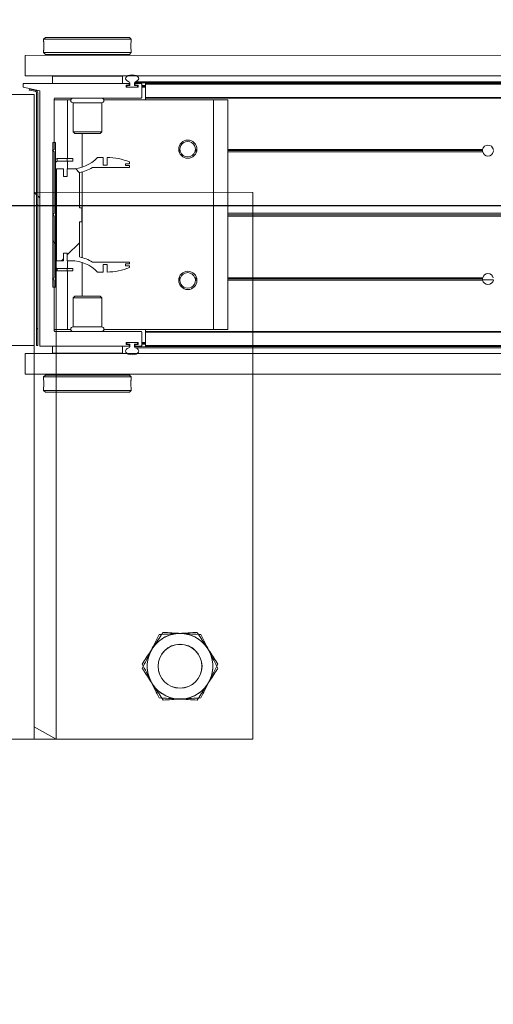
# Model space of a CAD drawing. Header units: feet. Extents: x 0 to 152726, y 0 to 59505.
# Tile 65 of 85: x 152376.152 to 152376.829, y 59279.739 to 59281.146. Entities that reach past the tile are written whole.
import ezdxf
from ezdxf import colors
from ezdxf.entities.mleader import LeaderData, LeaderLine
from ezdxf.math import Vec2, Vec3

# ---------------------------------------------------------------- set-up
doc = ezdxf.new("R2010")
doc.units = ezdxf.units.FT
doc.header["$LTSCALE"] = 0.1
doc.header["$MEASUREMENT"] = 0
doc.layers.add('BR_P_Rail_Object', color=251, linetype='Continuous', lineweight=30)
doc.layers.add('SC_Scratch7', color=252, linetype='Continuous', lineweight=0)
doc.layers.add('L-ANNO-NOTE', color=30, linetype='Continuous')
doc.styles.add('Arial', font='arial.ttf')

# ---------------------------------------------------------------- blocks, each defined once
blk = doc.blocks.new('HIGH ST SCREENWALL_2 PANEL PLAN_1')
at = {"layer": 'SC_Scratch7', "lineweight": 0, "extrusion": (0, 0, -1)}
h = blk.add_hatch(dxfattribs=at)
h.set_pattern_fill('ANSI31', color=256, scale=0.01, style=0, pattern_type=2)
h.set_pattern_definition([(135.001858, (13.93253189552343, -13.85556160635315), (0.08838530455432, 0.08839103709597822), [])])
h.paths.add_polyline_path([(8.31959663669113, -0.1420163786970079, 0.3639702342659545), (8.3216625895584, -0.1444783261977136), (8.33020221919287, -0.145983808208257), (8.329912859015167, -0.1476251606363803), (8.321373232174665, -0.1461196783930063, -0.3639702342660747), (8.317929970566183, -0.1420164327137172), (8.317918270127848, 0.218737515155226), (8.319584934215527, 0.218737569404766)])
h = blk.add_hatch(dxfattribs=at)
h.set_pattern_fill('ANSI31', color=256, scale=0.01, style=0, pattern_type=2)
h.set_pattern_definition([(135.001858, (13.94249884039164, -14.01356753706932), (0.08838530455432, 0.08839103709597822), [])])
h.paths.add_polyline_path([(8.29240688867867, -0.0711168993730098), (8.292400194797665, 0.1352576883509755), (8.296150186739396, 0.1352578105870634), (8.296156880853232, -0.07111677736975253)])
h = blk.add_hatch(dxfattribs=at)
h.set_pattern_fill('ANSI38', color=256, scale=0.01, style=0, pattern_type=2)
h.set_pattern_definition([(135.001858, (13.84255055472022, -14.0487373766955), (0.08838530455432, 0.08839103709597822), []), (45.001858, (13.84255055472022, -14.0487373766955), (0.2651616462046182, 0.0883967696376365), [0.31249937, -0.18749962])])
h.paths.add_polyline_path([(8.281330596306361, 0.08672871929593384), (8.281330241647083, 0.09768670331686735), (8.290943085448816, 0.09768701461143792), (8.290947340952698, -0.03354631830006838), (8.281334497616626, -0.03354663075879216), (8.28133414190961, -0.02258864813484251), (8.275691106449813, -0.02258883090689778), (8.27569146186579, -0.03354681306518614), (8.270048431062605, -0.03354699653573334, 0.2061892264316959), (8.232417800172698, -0.04975553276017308), (8.224379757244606, -0.04975579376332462), (8.224379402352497, -0.03879781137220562), (8.218801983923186, -0.03879799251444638), (8.21880233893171, -0.04975597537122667, -0.09842250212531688), (8.186781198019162, -0.04339219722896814), (8.186781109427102, -0.04068551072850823), (8.192514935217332, -0.04068532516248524), (8.192514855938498, -0.03822469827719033), (8.18678103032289, -0.03822488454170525), (8.186780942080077, -0.03551819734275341), (8.239671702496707, -0.03551648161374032, -0.0857050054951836), (8.258138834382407, -0.02821396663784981), (8.258137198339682, 0.02222678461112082), (8.254856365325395, 0.02222667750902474), (8.254855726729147, 0.04191167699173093), (8.258136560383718, 0.04191178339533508), (8.25813492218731, 0.09235253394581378, -0.0857050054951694), (8.239667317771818, 0.09965385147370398), (8.186776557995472, 0.09965213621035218), (8.186776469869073, 0.1023588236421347), (8.192510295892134, 0.1023590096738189), (8.192510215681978, 0.1048196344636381), (8.186776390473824, 0.1048194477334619), (8.18677630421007, 0.1075261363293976, -0.09842250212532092), (8.218797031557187, 0.1138919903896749), (8.21879738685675, 0.1029340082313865), (8.224374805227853, 0.1029341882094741), (8.224374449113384, 0.113892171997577), (8.232412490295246, 0.1138924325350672, 0.2061892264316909), (8.270044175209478, 0.09768633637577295), (8.275687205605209, 0.09768651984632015), (8.275687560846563, 0.08672853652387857)])
at = {"layer": 'SC_Scratch7', "lineweight": 0}
for p, q in [((-8.010400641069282, 0.7812264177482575), (-8.677065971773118, 0.7812480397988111)), ((-8.32290001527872, 0.7812365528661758), (-8.364566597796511, 0.7812379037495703)), ((-8.32290001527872, 0.7812365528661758), (-8.322916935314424, 0.2595709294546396)), ((-8.32290001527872, 0.7812365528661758), (-8.322900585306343, 0.7636584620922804)), ((-8.322900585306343, 0.7636584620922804), (-8.291650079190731, 0.7812355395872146)), ((-8.291650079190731, 0.7812355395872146), (-8.32290001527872, 0.7812365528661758)), ((-8.291650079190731, 0.7812355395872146), (-8.291666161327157, 0.285406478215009)), ((-8.010417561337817, 0.2595607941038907), (-8.010400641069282, 0.7812264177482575)), ((-8.309478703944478, 0.28290706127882), (-8.309478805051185, 0.2797792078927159)), ((-8.306978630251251, 0.2854069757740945), (-8.309478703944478, 0.28290706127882)), ((-8.309478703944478, 0.28290706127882), (-8.184478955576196, 0.2829030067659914)), ((-8.306978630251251, 0.2854069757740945), (-8.186978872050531, 0.2854030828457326)), ((-8.184478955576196, 0.2829030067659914), (-8.186978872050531, 0.2854030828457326)), ((-8.184479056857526, 0.2797739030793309), (-8.184478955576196, 0.2829030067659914)), ((-8.184812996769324, 0.2737085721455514), (-8.184802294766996, 0.2718994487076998)), ((-8.335937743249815, 0.2595713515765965), (-8.33593870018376, 0.230071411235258)), ((-8.335937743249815, 0.2595713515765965), (-4.34636239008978, 0.2594419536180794)), ((-8.309479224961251, 0.2668395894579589), (-8.309479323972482, 0.2637929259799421)), ((-8.309479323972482, 0.2637929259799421), (-8.306979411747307, 0.2612928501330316)), ((-8.309479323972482, 0.2637929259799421), (-8.184479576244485, 0.2637888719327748)), ((-8.306979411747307, 0.2612928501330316), (-8.186979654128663, 0.261288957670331)), ((-8.303229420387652, 0.261292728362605), (-8.303229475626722, 0.259570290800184)), ((-8.190729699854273, 0.259566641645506), (-8.190729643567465, 0.261289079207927)), ((-8.186979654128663, 0.261288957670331), (-8.184479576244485, 0.2637888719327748)), ((-8.184479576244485, 0.2637888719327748), (-8.184479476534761, 0.2668379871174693)), ((-8.33593870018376, 0.230071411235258), (-4.346363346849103, 0.2299420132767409)), ((-8.322917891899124, 0.2300709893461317), (-8.322918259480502, 0.218737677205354)), ((-8.296999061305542, 0.2299868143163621), (-8.296999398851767, 0.2195701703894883)), ((-8.296999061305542, 0.2299868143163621), (-8.296980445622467, 0.2299868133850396)), ((-8.296980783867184, 0.2195701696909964), (-8.296980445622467, 0.2299868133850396)), ((-8.296980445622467, 0.2299868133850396), (-8.196980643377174, 0.2299835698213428)), ((-8.29166795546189, 0.2300699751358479), (-8.291667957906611, 0.2299866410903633)), ((-8.262605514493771, 0.2300690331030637), (-8.262605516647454, 0.2299856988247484)), ((-8.231355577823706, 0.229984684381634), (-8.231355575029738, 0.2300680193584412)), ((-8.196980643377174, 0.2299835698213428), (-8.196980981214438, 0.219566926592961)), ((-8.196962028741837, 0.2299835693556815), (-8.196962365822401, 0.2195669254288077)), ((-8.322918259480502, 0.218737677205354), (-8.364584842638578, 0.2187390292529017)), ((-8.322929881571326, -0.1395949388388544), (-8.322918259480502, 0.218737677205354)), ((-8.319584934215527, 0.218737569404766), (-8.31959663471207, -0.1420163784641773)), ((-8.319584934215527, 0.218737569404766), (-8.317918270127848, 0.218737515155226)), ((-8.317918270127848, 0.218737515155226), (-8.317929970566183, -0.1420164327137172)), ((-8.315105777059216, 0.2187505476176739), (-8.31511757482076, -0.1450118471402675)), ((-8.187801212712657, 0.2195666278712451), (-8.314285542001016, 0.2195707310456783)), ((-8.19177279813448, 0.2154286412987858), (-8.191772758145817, 0.2166632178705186)), ((-8.175093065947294, 0.2146078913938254), (-8.190952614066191, 0.2146084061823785)), ((-8.190952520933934, 0.2174834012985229), (-8.187801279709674, 0.2174832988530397)), ((-8.190814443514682, 0.2160667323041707), (-8.190814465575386, 0.2154000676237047)), ((-8.189981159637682, 0.214566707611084), (-8.17606451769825, 0.2145662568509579)), ((-8.186356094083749, 0.2168999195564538), (-8.189981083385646, 0.2169000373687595)), ((-8.186981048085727, 0.2183034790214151), (-8.186981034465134, 0.2187463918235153)), ((-8.186355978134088, 0.2204802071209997), (-8.186356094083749, 0.2168999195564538)), ((-8.17968943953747, 0.2168997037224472), (-8.179689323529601, 0.2204799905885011)), ((-8.176251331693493, 0.2168995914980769), (-8.17968943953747, 0.2168997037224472)), ((-8.179689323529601, 0.2204799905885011), (-6.407156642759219, 0.2204225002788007)), ((-8.17906438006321, 0.2187461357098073), (-8.179064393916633, 0.2183032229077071)), ((-8.17842053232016, 0.2222122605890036), (-6.407217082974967, 0.222154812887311)), ((-8.178244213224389, 0.2174829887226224), (-8.175092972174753, 0.2174828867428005)), ((-8.170092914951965, 0.2195660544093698), (-8.178244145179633, 0.2195663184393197)), ((-8.176251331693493, 0.2168995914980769), (-8.175231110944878, 0.2168995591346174)), ((-8.175231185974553, 0.2146078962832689), (-8.175231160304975, 0.2153995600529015)), ((-8.175231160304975, 0.2153995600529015), (-8.175231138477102, 0.2160662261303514)), ((-8.175231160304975, 0.2153995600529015), (-8.174273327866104, 0.2153995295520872)), ((-8.175231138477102, 0.2160662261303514), (-8.175231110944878, 0.2168995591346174)), ((-8.175231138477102, 0.2160662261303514), (-8.174272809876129, 0.2160661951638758)), ((-8.175231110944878, 0.2168995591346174), (-8.174307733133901, 0.2168995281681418)), ((-8.174272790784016, 0.2166626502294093), (-8.174272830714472, 0.2154280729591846)), ((-8.169273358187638, 0.1995660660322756), (-8.16927273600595, 0.2187458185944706)), ((-8.169272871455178, 0.214566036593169), (-8.164064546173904, 0.2145658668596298)), ((-8.169272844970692, 0.2153993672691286), (-8.164064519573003, 0.21539919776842)), ((-8.169272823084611, 0.2160660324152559), (-8.164064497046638, 0.2160658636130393)), ((-8.169272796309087, 0.2168993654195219), (-8.164064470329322, 0.2168991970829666)), ((-8.164065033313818, 0.1995527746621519), (-8.164064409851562, 0.2187456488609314)), ((-8.164064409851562, 0.2187456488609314), (-8.164064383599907, 0.2195658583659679)), ((-6.407096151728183, 0.2186886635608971), (-8.164064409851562, 0.2187456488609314)), ((-6.407124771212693, 0.2195088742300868), (-8.164064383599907, 0.2195658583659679)), ((-8.294275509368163, 0.1254036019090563), (-8.294273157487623, 0.1979165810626)), ((-8.293452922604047, 0.1987367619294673), (-8.170106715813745, 0.19873276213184)), ((-8.291668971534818, 0.198736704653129), (-8.291669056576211, 0.1961325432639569)), ((-8.16406514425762, 0.1961284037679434), (-8.16406505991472, 0.1987325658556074)), ((-8.16406505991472, 0.1987325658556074), (-8.164065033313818, 0.1995527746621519)), ((-6.406397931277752, 0.1986755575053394), (-8.16406505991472, 0.1987325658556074)), ((-6.406426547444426, 0.1994957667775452), (-8.164065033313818, 0.1995527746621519)), ((-8.294273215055, 0.1961326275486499), (-8.275314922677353, 0.1961320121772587)), ((-8.275317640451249, 0.1123405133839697), (-8.275314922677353, 0.1961320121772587)), ((-8.275314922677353, 0.1961320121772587), (-8.270608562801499, 0.1961318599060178)), ((-8.267398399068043, 0.1921742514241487), (-8.26739974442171, 0.1506913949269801)), ((-8.226565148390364, 0.1921729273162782), (-8.267398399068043, 0.1921742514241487)), ((-8.2265664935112, 0.1506900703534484), (-8.226565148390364, 0.1921729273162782)), ((-8.223354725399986, 0.19613032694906), (-8.066982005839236, 0.1961252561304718)), ((-8.06699264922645, -0.1319990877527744), (-8.066982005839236, 0.1961252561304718)), ((-8.066982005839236, 0.1961252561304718), (-8.046148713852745, 0.196124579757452)), ((-8.046159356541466, -0.1319997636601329), (-8.046148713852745, 0.196124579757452)), ((-8.26739974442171, 0.1506913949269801), (-8.26502777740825, 0.1483192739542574)), ((-8.2265664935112, 0.1506900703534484), (-8.26739974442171, 0.1506913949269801)), ((-8.228938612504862, 0.1483181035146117), (-8.26502777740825, 0.1483192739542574)), ((-8.254484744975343, 0.100078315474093), (-8.254483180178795, 0.1483189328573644)), ((-8.228938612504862, 0.1483181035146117), (-8.2265664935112, 0.1506900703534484)), ((-8.296150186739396, 0.1352578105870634), (-8.296156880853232, -0.07111677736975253)), ((-8.292400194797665, 0.1352576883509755), (-8.296150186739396, 0.1352578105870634)), ((-8.292400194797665, 0.1352576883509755), (-8.29240688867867, -0.0711168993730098)), ((-8.29677556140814, 0.1237370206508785), (-8.294275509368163, 0.1254036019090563)), ((-8.294275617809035, 0.1220702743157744), (-8.29677556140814, 0.1237370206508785)), ((-8.294278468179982, 0.03419504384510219), (-8.294275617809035, 0.1220702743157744)), ((-8.224374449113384, 0.113892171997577), (-8.232412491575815, 0.1138924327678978)), ((-8.224374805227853, 0.1029341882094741), (-8.224374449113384, 0.113892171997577)), ((-8.218797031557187, 0.1138919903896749), (-8.21879738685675, 0.1029340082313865)), ((-8.11472637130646, 0.1253977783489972), (-8.116456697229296, 0.1253978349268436)), ((-8.114536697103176, 0.1237311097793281), (-8.116295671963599, 0.1237311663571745)), ((-8.114080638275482, 0.12206443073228), (-8.115911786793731, 0.1220644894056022)), ((-8.090973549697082, 0.1220636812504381), (-8.093221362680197, 0.1220637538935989)), ((-8.090589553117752, 0.1237303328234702), (-8.092765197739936, 0.1237304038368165)), ((-8.090428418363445, 0.1253969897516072), (-8.09257541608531, 0.1253970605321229)), ((-7.682088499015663, 0.1220504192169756), (-8.04615111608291, 0.1220622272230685)), ((-7.682296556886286, 0.1237170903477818), (-8.04615106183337, 0.1237288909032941)), ((-7.68214476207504, 0.12538374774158), (-8.046151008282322, 0.1253955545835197)), ((-7.682216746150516, 0.1249670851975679), (-7.666753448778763, 0.1249665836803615)), ((-8.289984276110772, 0.1123409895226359), (-8.289984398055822, 0.1085909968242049)), ((-8.275975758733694, 0.1085905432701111), (-8.289984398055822, 0.1085909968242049)), ((-8.275975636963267, 0.1123405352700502), (-8.289984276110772, 0.1123409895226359)), ((-8.275975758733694, 0.1085905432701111), (-8.275975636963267, 0.1123405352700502)), ((-8.267642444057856, 0.1085902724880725), (-8.275975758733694, 0.1085905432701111)), ((-8.267642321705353, 0.1123402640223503), (-8.275975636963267, 0.1123405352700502)), ((-8.275318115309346, 0.09768650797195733), (-8.275317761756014, 0.1085905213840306)), ((-8.267642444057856, 0.1085902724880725), (-8.267642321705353, 0.1123402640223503)), ((-8.239667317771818, 0.09965385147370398), (-8.186776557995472, 0.09965213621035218)), ((-8.21879738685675, 0.1029340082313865), (-8.224374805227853, 0.1029341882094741)), ((-8.192510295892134, 0.1023590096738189), (-8.192510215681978, 0.1048196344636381)), ((-8.186776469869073, 0.1023588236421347), (-8.192510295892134, 0.1023590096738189)), ((-8.192510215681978, 0.1048196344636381), (-8.186776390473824, 0.1048194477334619)), ((-8.186776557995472, 0.09965213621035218), (-8.186776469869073, 0.1023588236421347)), ((-8.186776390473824, 0.1048194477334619), (-8.186776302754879, 0.1075261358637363)), ((-8.290943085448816, 0.09768701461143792), (-8.290947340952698, -0.03354631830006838)), ((-8.281330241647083, 0.09768670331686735), (-8.290943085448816, 0.09768701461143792)), ((-8.281330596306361, 0.08672871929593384), (-8.281330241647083, 0.09768670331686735)), ((-8.275687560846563, 0.08672853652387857), (-8.281330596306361, 0.08672871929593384)), ((-8.275687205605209, 0.09768651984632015), (-8.275687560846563, 0.08672853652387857)), ((-8.270044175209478, 0.09768633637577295), (-8.275687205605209, 0.09768651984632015)), ((-8.258136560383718, 0.04191178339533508), (-8.258134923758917, 0.09235253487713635)), ((-8.254488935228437, -0.02909848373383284), (-8.254484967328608, 0.09323681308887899)), ((-8.296403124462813, 0.03207052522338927), (-8.294278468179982, 0.03419504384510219)), ((-8.294278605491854, 0.0299458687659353), (-8.296403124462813, 0.03207052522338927)), ((-8.294281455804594, -0.0579293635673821), (-8.294278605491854, 0.0299458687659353)), ((-8.254855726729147, 0.04191167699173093), (-8.258136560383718, 0.04191178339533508)), ((-8.254856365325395, 0.02222667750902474), (-8.254855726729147, 0.04191167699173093)), ((-7.015340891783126, 0.02990438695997), (-8.046154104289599, 0.02993782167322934)), ((-7.015635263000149, 0.03202898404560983), (-8.046154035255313, 0.03206240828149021)), ((-7.015340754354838, 0.03415356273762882), (-8.046153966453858, 0.03418699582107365)), ((-8.258138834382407, -0.02821396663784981), (-8.258137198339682, 0.02222678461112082)), ((-8.258137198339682, 0.02222678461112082), (-8.254856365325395, 0.02222667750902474)), ((-8.319591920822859, 0.003321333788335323), (-8.32292535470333, -1.188414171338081e-05)), ((-8.315112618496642, 0.007800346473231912), (-8.317925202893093, 0.004987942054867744)), ((-8.281334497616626, -0.03354663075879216), (-8.28133414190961, -0.02258864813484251)), ((-8.28133414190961, -0.02258864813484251), (-8.275691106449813, -0.02258883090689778)), ((-8.275691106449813, -0.02258883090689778), (-8.27569146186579, -0.03354681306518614)), ((-8.290947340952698, -0.03354631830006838), (-8.281334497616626, -0.03354663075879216)), ((-8.27569146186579, -0.03354681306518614), (-8.270048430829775, -0.03354699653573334)), ((-8.275322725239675, -0.04445083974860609), (-8.275322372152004, -0.03354682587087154)), ((-8.254490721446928, -0.08418060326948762), (-8.25448915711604, -0.03593998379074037)), ((-8.186780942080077, -0.03551819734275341), (-8.239671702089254, -0.03551648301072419)), ((-8.224379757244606, -0.04975579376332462), (-8.224379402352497, -0.03879781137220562)), ((-8.224379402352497, -0.03879781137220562), (-8.218801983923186, -0.03879799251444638)), ((-8.218801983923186, -0.03879799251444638), (-8.218802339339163, -0.04975597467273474)), ((-8.192514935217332, -0.04068532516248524), (-8.192514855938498, -0.03822469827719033)), ((-8.186781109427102, -0.04068551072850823), (-8.192514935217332, -0.04068532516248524)), ((-8.192514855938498, -0.03822469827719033), (-8.18678103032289, -0.03822488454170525)), ((-8.186781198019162, -0.04339219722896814), (-8.186781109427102, -0.04068551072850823)), ((-8.18678103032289, -0.03822488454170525), (-8.186780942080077, -0.03551819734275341)), ((-8.289989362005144, -0.04445036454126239), (-8.289989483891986, -0.04820035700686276)), ((-8.289989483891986, -0.04820035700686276), (-8.27598084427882, -0.04820081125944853)), ((-8.289989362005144, -0.04445036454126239), (-8.275980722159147, -0.04445081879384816)), ((-8.275980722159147, -0.04445081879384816), (-8.27598084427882, -0.04820081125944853)), ((-8.27598084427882, -0.04820081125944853), (-8.26764752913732, -0.04820108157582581)), ((-8.275980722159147, -0.04445081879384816), (-8.267647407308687, -0.04445108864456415)), ((-8.275325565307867, -0.1319923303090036), (-8.275322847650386, -0.04820083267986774)), ((-8.267647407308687, -0.04445108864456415), (-8.26764752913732, -0.04820108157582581)), ((-8.232417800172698, -0.04975553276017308), (-8.224379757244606, -0.04975579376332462)), ((-8.296781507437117, -0.059595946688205), (-8.294281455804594, -0.0579293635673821)), ((-8.294281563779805, -0.06126269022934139), (-8.296781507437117, -0.059595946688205)), ((-8.294283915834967, -0.1337756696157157), (-8.294281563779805, -0.06126269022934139)), ((-8.114732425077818, -0.0612685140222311), (-8.116462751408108, -0.06126845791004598)), ((-8.114542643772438, -0.05960185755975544), (-8.11630161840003, -0.05960180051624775)), ((-8.11408647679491, -0.05793520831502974), (-8.115917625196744, -0.05793514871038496)), ((-8.09097938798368, -0.05793595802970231), (-8.09322720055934, -0.05793588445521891)), ((-8.090595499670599, -0.05960263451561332), (-8.092771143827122, -0.05960256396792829)), ((-8.090434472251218, -0.06126930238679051), (-8.092581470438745, -0.06126923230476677)), ((-7.682150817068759, -0.06128254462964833), (-8.046157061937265, -0.06127073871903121)), ((-7.682302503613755, -0.05961587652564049), (-8.046157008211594, -0.05960407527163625)), ((-7.682094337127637, -0.05794921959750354), (-8.04615695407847, -0.05793741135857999)), ((-8.296156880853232, -0.07111677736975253), (-8.29240688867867, -0.0711168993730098)), ((-8.265035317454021, -0.08418026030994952), (-8.267407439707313, -0.08655222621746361)), ((-8.265035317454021, -0.08418026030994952), (-8.228946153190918, -0.08418143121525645)), ((-8.226574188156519, -0.08655354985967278), (-8.228946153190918, -0.08418143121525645)), ((-8.267407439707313, -0.08655222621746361), (-8.267408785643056, -0.1280350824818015)), ((-8.267407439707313, -0.08655222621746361), (-8.226574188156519, -0.08655354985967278)), ((-8.226575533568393, -0.1280364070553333), (-8.226574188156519, -0.08655354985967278)), ((-8.364596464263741, -0.1395935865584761), (-8.322929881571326, -0.1395949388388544)), ((-8.29428385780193, -0.1319917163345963), (-8.275325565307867, -0.1319923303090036)), ((-8.170104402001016, -0.1345999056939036), (-8.293463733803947, -0.1345959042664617)), ((-8.275325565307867, -0.1319923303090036), (-8.270619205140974, -0.1319924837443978)), ((-8.267408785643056, -0.1280350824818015), (-8.226575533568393, -0.1280364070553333)), ((-8.223365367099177, -0.1319940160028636), (-8.06699264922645, -0.1319990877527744)), ((-8.16928484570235, -0.1546130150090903), (-8.16928422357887, -0.1354201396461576)), ((-8.164076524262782, -0.1547453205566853), (-8.164075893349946, -0.135288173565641)), ((-8.164075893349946, -0.135288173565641), (-8.164075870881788, -0.1346001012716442)), ((-6.406432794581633, -0.1353451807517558), (-8.164075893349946, -0.135288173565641)), ((-8.164075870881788, -0.1346001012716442), (-8.164075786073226, -0.1319959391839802)), ((-6.406408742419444, -0.134657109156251), (-8.164075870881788, -0.1346001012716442)), ((-8.06699264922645, -0.1319990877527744), (-8.046159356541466, -0.1319997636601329)), ((-8.338555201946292, -0.1504277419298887), (-8.338555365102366, -0.1554277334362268)), ((-8.31511757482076, -0.1450118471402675), (-8.338555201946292, -0.1504277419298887)), ((-8.3216625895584, -0.1444783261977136), (-8.33020221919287, -0.145983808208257)), ((-8.329912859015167, -0.1476251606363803), (-8.33020221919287, -0.145983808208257)), ((-8.32137322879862, -0.146119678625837), (-8.329912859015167, -0.1476251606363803)), ((-8.191784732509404, -0.1525289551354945), (-8.191784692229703, -0.1512943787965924)), ((-8.18781330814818, -0.153349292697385), (-8.190964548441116, -0.1533491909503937)), ((-8.190964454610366, -0.1504741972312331), (-8.175104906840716, -0.1504747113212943)), ((-8.190826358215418, -0.1512658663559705), (-8.190826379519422, -0.1519325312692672)), ((-8.176076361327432, -0.1504330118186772), (-8.189992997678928, -0.1504325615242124)), ((-8.189806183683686, -0.1527658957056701), (-8.186368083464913, -0.1527660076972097)), ((-8.186993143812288, -0.1546124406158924), (-8.186993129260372, -0.1541695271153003)), ((-8.186368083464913, -0.1527660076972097), (-8.186368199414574, -0.1563462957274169)), ((-8.179701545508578, -0.1563465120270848), (-8.179701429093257, -0.1527662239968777)), ((-8.179701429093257, -0.1527662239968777), (-8.176076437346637, -0.1527663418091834)), ((-8.179076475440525, -0.1541697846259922), (-8.179076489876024, -0.1546126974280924)), ((-8.175105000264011, -0.1533497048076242), (-8.178256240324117, -0.1533496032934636)), ((-8.176076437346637, -0.1527663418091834), (-8.175243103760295, -0.1527663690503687)), ((-8.175243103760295, -0.1527663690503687), (-8.175243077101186, -0.1519330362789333)), ((-8.175243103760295, -0.1527663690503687), (-8.174319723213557, -0.1527663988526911)), ((-8.175243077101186, -0.1519330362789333), (-8.175243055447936, -0.1512663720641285)), ((-8.175243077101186, -0.1519330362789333), (-8.17428474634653, -0.1519330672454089)), ((-8.175243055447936, -0.1512663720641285), (-8.175243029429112, -0.1504747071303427)), ((-8.175243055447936, -0.1512663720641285), (-8.174285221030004, -0.1512664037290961)), ((-8.174284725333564, -0.1512949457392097), (-8.174284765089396, -0.1525295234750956)), ((-8.16928478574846, -0.1527665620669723), (-8.164076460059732, -0.152766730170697)), ((-8.169284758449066, -0.1519332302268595), (-8.164076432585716, -0.1519333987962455)), ((-8.169284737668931, -0.1512665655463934), (-8.16407641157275, -0.1512667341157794)), ((-8.169284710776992, -0.1504332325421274), (-8.164076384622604, -0.150433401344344)), ((-8.338555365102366, -0.1554277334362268), (-8.18781337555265, -0.1554326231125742)), ((-8.335951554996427, -0.1662611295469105), (-8.335952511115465, -0.1957610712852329)), ((-8.335951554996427, -0.1662611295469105), (-4.346376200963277, -0.1663905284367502)), ((-8.296993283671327, -0.1658457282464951), (-8.29699294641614, -0.155429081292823)), ((-8.196993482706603, -0.1658489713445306), (-8.296993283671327, -0.1658457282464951)), ((-8.262618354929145, -0.1658468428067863), (-8.262618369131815, -0.1662635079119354)), ((-8.231368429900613, -0.1662645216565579), (-8.231368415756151, -0.1658478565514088)), ((-8.196993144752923, -0.1554323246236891), (-8.196993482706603, -0.1658489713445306)), ((-8.179701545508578, -0.1563465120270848), (-6.407168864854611, -0.1564040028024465)), ((-8.178432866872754, -0.1580788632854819), (-6.40722941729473, -0.1581363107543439)), ((-8.17825630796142, -0.1554329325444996), (-8.170105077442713, -0.1554331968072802)), ((-8.164076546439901, -0.1554333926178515), (-8.164076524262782, -0.1547453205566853)), ((-6.407136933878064, -0.1554903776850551), (-8.164076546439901, -0.1554333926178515)), ((-6.407112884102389, -0.1548023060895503), (-8.164076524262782, -0.1547453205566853)), ((-8.335952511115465, -0.1957610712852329), (-4.346377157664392, -0.19589046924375)), ((-8.303244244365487, -0.1957621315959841), (-8.30324428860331, -0.1971512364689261)), ((-8.190744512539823, -0.1971548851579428), (-8.1907444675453, -0.1957657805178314)), ((-8.30949435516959, -0.1996510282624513), (-8.30949445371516, -0.2027001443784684)), ((-8.30699428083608, -0.1971511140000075), (-8.30949435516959, -0.1996510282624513)), ((-8.184494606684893, -0.1996550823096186), (-8.30949435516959, -0.1996510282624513)), ((-8.309160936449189, -0.2095707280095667), (-8.309171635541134, -0.2077616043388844)), ((-8.186994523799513, -0.1971550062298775), (-8.30699428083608, -0.1971511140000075)), ((-8.184494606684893, -0.1996550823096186), (-8.186994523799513, -0.1971550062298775)), ((-8.184494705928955, -0.2027017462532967), (-8.184494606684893, -0.1996550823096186)), ((-8.309494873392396, -0.2156360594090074), (-8.309494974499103, -0.2187651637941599)), ((-8.309494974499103, -0.2187651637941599), (-8.306995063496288, -0.2212652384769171)), ((-8.184495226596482, -0.2187692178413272), (-8.309494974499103, -0.2187651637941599)), ((-8.186995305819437, -0.2212691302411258), (-8.306995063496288, -0.2212652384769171)), ((-8.186995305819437, -0.2212691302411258), (-8.184495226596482, -0.2187692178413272)), ((-8.184495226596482, -0.2187692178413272), (-8.184495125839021, -0.2156413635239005))]:
    blk.add_line(p, q, dxfattribs=at)
at = {"layer": 'SC_Scratch7', "lineweight": 0, "extrusion": (0, 0, -1)}
for centre, radius in [((8.114570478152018, 0.6770633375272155), 0.03141660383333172), ((8.114570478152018, 0.6770633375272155), 0.0312499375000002), ((8.103442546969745, 0.1258140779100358), 0.01302080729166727), ((8.103448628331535, -0.06168554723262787), 0.01302080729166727)]:
    blk.add_circle(centre, radius, dxfattribs=at)
at = {"layer": 'SC_Scratch7', "lineweight": 0}
for centre, radius, start, end in [((-8.114570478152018, 0.6770633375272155), 0.04687490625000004, 93.33381642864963, 153.3338164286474), ((-8.114570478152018, 0.6770633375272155), 0.04687490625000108, 33.33381642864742, 93.33381642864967), ((-8.114570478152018, 0.6770633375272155), 0.04687490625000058, 153.3338164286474, 213.3338164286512), ((-8.114570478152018, 0.6770633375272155), 0.04687490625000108, 333.3338164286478, 33.33381642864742), ((-8.114570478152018, 0.6770633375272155), 0.04687490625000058, 213.3338164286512, 273.3338164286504), ((-8.114570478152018, 0.6770633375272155), 0.04687490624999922, 273.3338164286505, 333.3338164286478), ((-8.371796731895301, 0.2733517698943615), 0.06265684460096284, 354.0342443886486, 5.887848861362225), ((-8.31428556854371, 0.2187505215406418), 0.0008202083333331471, 89.99814166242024, 179.9981416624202), ((-8.190952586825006, 0.2154286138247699), 0.0008202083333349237, 179.9981416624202, 269.9981416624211), ((-8.190952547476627, 0.2166631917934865), 0.0008202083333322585, 89.9981416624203, 179.9981416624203), ((-8.189981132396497, 0.2154000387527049), 0.0008333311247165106, 179.9981031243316, 269.9981416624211), ((-8.18998110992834, 0.2160667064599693), 0.0008333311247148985, 89.99814166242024, 179.9981776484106), ((-8.187801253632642, 0.2183035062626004), 0.0008202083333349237, 269.9981416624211, 359.9981416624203), ((-8.187801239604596, 0.2187464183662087), 0.0008202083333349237, 359.9981416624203, 89.99814166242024), ((-8.188172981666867, 0.2204802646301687), 0.001817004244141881, 359.9981416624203, 72.43568201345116), ((-8.17787231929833, 0.2204799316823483), 0.001817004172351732, 107.5606011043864, 179.9981433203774), ((-8.178244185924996, 0.2183031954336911), 0.0008202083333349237, 179.9981416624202, 269.9981416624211), ((-8.178244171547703, 0.2187461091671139), 0.0008202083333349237, 89.99814166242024, 179.9981416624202), ((-8.17625136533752, 0.2158584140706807), 0.001041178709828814, 11.51323150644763, 89.9981416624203), ((-8.176064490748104, 0.2153995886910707), 0.000833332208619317, 269.9981416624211, 359.9980818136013), ((-8.175093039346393, 0.2154281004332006), 0.0008202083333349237, 269.9981416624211, 359.9981416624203), ((-8.17509299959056, 0.2166626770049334), 0.0008202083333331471, 359.9981416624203, 89.99814166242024), ((-8.170092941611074, 0.218745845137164), 0.0008202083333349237, 359.9981416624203, 89.99814166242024), ((-8.293452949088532, 0.1979165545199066), 0.0008202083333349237, 89.99814166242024, 179.9981416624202), ((-8.26739829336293, 0.1954550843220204), 0.003280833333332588, 89.99814166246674, 269.9981416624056), ((-8.22656504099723, 0.195453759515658), 0.003280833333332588, 269.9981416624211, 89.99814166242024), ((-8.170106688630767, 0.1995660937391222), 0.0008333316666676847, 269.9981416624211, 359.9981416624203), ((-8.10365087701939, 0.1258140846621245), 0.01108331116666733, 357.843657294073, 182.1526260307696), ((-7.674485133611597, 0.1238458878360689), 0.007812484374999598, 11.34889256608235, 168.6473907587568), ((-8.270042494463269, 0.1494771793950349), 0.0517908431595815, 269.998141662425, 316.6001438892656), ((-8.218799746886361, 0.03016208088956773), 0.08372991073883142, 67.51378105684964, 89.9981416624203), ((-8.10365087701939, 0.1258140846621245), 0.01108331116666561, 182.1526260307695, 190.8324766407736), ((-8.10365087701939, 0.1258140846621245), 0.01108331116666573, 190.8324766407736, 199.7742688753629), ((-8.10365087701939, 0.1258140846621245), 0.01108331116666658, 199.7742688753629, 340.2220144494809), ((-8.10365087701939, 0.1258140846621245), 0.01108331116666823, 340.2220144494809, 349.1638066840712), ((-8.10365087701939, 0.1258140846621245), 0.01108331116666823, 349.1638066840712, 357.843657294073), ((-7.674485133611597, 0.1238458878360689), 0.007812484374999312, 168.6473907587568, 180.9446345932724), ((-7.674485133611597, 0.1238458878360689), 0.007812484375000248, 180.9446345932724, 193.2865001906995), ((-7.674485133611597, 0.1238458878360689), 0.007812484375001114, 193.2865001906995, 346.7097831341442), ((-8.289984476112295, 0.1061743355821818), 0.002416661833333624, 89.9981416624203, 179.9981416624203), ((-8.289984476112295, 0.1061743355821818), 0.006166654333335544, 89.9981416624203, 113.0704114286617), ((-8.270042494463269, 0.1494771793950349), 0.05835250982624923, 281.7746374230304, 301.3688958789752), ((-8.289989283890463, -0.04203370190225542), 0.002416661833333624, 179.9981416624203, 269.9981416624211), ((-8.2700501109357, -0.08533783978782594), 0.05179084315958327, 43.39613943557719, 89.99814166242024), ((-8.2700501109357, -0.08533783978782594), 0.05835250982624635, 58.62738744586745, 78.22164590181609), ((-8.289989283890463, -0.04203370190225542), 0.006166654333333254, 246.9258718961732, 269.9981416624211), ((-8.218799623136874, 0.03397393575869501), 0.08372991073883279, 269.9981416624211, 292.4825022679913), ((-8.103656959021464, -0.0616855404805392), 0.01108331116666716, 19.77426887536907, 160.2220144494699), ((-7.674491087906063, -0.0597451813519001), 0.007812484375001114, 13.28650019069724, 166.7097831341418), ((-8.103656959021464, -0.0616855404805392), 0.0110833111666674, 177.8436572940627, 2.152626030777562), ((-8.103656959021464, -0.0616855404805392), 0.01108331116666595, 169.1638066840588, 177.8436572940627), ((-8.103656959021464, -0.0616855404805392), 0.01108331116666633, 160.2220144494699, 169.1638066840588), ((-8.103656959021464, -0.0616855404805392), 0.01108331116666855, 10.83247664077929, 19.77426887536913), ((-8.103656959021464, -0.0616855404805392), 0.01108331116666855, 2.152626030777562, 10.83247664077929), ((-7.674491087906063, -0.0597451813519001), 0.007812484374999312, 179.051648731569, 191.3488925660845), ((-7.674491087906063, -0.0597451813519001), 0.007812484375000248, 166.7097831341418, 179.051648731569), ((-7.674491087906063, -0.0597451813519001), 0.007812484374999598, 191.3488925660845, 348.6473907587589), ((-7.674491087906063, -0.0597451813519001), 0.007812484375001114, 0.9446345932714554, 13.28650019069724), ((-8.2934637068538, -0.1337756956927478), 0.0008202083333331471, 179.9981416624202, 269.998141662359), ((-8.267408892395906, -0.1313159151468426), 0.00328083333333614, 89.99814166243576, 269.9981416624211), ((-8.226575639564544, -0.1313172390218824), 0.00328083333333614, 269.9981416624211, 89.99814166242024), ((-8.170104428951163, -0.1354201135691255), 0.0008202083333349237, 359.9981416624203, 89.99814166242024), ((-8.322096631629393, -0.1420162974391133), 0.002499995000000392, 279.9981416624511, 359.9981416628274), ((-8.322096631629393, -0.1420162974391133), 0.004166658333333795, 279.9981416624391, 359.9981416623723), ((-8.190964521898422, -0.1525289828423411), 0.0008202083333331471, 179.9981416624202, 269.9981416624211), ((-8.190964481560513, -0.1512944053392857), 0.0008202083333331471, 89.99814166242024, 179.9981416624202), ((-8.189806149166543, -0.1517247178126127), 0.001041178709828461, 191.5132315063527, 269.9981416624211), ((-8.189993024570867, -0.1512658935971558), 0.000833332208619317, 89.9981416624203, 179.9980818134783), ((-8.18781334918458, -0.1546124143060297), 0.0008202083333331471, 269.9981416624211, 359.9981416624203), ((-8.187813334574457, -0.1541695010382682), 0.0008202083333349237, 359.9981416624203, 89.99814166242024), ((-8.178256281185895, -0.154612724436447), 0.0008202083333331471, 179.9981416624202, 269.9981416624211), ((-8.178256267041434, -0.1541698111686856), 0.0008202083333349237, 89.99814166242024, 179.9981416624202), ((-8.176076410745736, -0.1519330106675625), 0.0008333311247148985, 269.9981416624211, 359.9981776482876), ((-8.176076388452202, -0.1512663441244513), 0.0008333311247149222, 359.9981031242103, 89.99814166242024), ((-8.175104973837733, -0.1525294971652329), 0.0008202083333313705, 269.9981416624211, 359.9981416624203), ((-8.175104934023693, -0.1512949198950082), 0.0008202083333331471, 359.9981416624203, 89.99814166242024), ((-8.170105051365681, -0.1546129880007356), 0.000820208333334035, 269.9981416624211, 359.9981416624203), ((-8.18818520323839, -0.1563462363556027), 0.001817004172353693, 287.5606011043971, 359.9981433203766), ((-8.177884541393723, -0.1563465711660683), 0.001817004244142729, 179.9981416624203, 252.4356820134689), ((-8.12217719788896, -0.2092139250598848), 0.06265684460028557, 174.0342443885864, 185.8878488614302)]:
    blk.add_arc(centre, radius, start, end, dxfattribs=at)
for centre, major_axis, ratio, start_param, end_param in [((-8.183022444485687, 0.2268003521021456), (-0.009374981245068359, 3.040691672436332e-07), 0.5617178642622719, 2.083904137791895, 7.340873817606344), ((-8.183035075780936, -0.1626666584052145), (0.009374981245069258, -3.04069167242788e-07), 0.5617178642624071, 2.083904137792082, 7.340873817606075)]:
    blk.add_ellipse(centre, major_axis=major_axis, ratio=ratio, start_param=start_param, end_param=end_param, dxfattribs=at)
for points, knots in [([(-8.156459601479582, 0.6981004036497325), (-8.156171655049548, 0.6986737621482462), (-8.15399143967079, 0.7030150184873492), (-8.14988080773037, 0.7112001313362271), (-8.146180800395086, 0.7185676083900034), (-8.144313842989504, 0.7222851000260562)], [0, 0, 0, 0, 0.07010265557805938, 0.5307909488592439, 1, 1, 1, 1]), ([(-8.144313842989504, 0.7222851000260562), (-8.139926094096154, 0.7225406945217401), (-8.131070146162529, 0.7230565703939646), (-8.121915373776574, 0.7235898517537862), (-8.117296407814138, 0.7238589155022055)], [0, 0, 0, 0, 0.4954579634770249, 1, 1, 1, 1]), ([(-8.117296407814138, 0.7238589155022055), (-8.116655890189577, 0.7238962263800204), (-8.111806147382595, 0.7241787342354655), (-8.102662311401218, 0.7247113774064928), (-8.094431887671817, 0.7251908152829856), (-8.090278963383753, 0.7254327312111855)], [0, 0, 0, 0, 0.07010265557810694, 0.5307909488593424, 1, 1, 1, 1]), ([(-8.090278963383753, 0.7254327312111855), (-8.088378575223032, 0.7225433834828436), (-8.084558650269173, 0.7167355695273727), (-8.0795552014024, 0.7091283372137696), (-8.076488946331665, 0.7044664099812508), (-8.075407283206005, 0.7028218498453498)], [0, 0, 0, 0, 0.3905333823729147, 0.7850020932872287, 1, 1, 1, 1]), ([(-8.168605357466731, 0.6739157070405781), (-8.166632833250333, 0.677843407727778), (-8.162651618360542, 0.6857708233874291), (-8.15853607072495, 0.6939657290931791), (-8.156459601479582, 0.6981004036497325)], [0, 0, 0, 0, 0.4954579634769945, 1, 1, 1, 1]), ([(-8.075407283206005, 0.7028218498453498), (-8.073383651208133, 0.6997451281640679), (-8.069304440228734, 0.6935431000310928), (-8.06435370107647, 0.6860160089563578), (-8.061454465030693, 0.6816080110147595), (-8.060535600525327, 0.680210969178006)], [0, 0, 0, 0, 0.4020739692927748, 0.810497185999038, 1, 1, 1, 1]), ([(-8.060535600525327, 0.680210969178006), (-8.062508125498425, 0.6762832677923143), (-8.066489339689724, 0.6683558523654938), (-8.070604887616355, 0.6601609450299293), (-8.072681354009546, 0.6560262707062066)], [0, 0, 0, 0, 0.4954579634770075, 1, 1, 1, 1]), ([(-8.153733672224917, 0.6513048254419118), (-8.154815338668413, 0.6529493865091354), (-8.15785988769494, 0.6575783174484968), (-8.162863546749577, 0.6651858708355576), (-8.16668380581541, 0.6709941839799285), (-8.168605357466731, 0.6739157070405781)], [0, 0, 0, 0, 0.2149974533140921, 0.6051517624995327, 1, 1, 1, 1]), ([(-8.138861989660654, 0.6286939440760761), (-8.139780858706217, 0.6300909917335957), (-8.142651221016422, 0.634455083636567), (-8.147600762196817, 0.6419803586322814), (-8.151680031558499, 0.6481824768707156), (-8.153733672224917, 0.6513048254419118)], [0, 0, 0, 0, 0.189503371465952, 0.5919695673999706, 1, 1, 1, 1]), ([(-8.072681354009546, 0.6560262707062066), (-8.072969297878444, 0.6554529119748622), (-8.075149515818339, 0.651111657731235), (-8.079260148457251, 0.6429265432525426), (-8.082960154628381, 0.6355590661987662), (-8.084827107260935, 0.6318415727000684)], [0, 0, 0, 0, 0.07010265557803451, 0.5307909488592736, 1, 1, 1, 1]), ([(-8.11184455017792, 0.6302677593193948), (-8.112485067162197, 0.630230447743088), (-8.11733481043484, 0.629947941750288), (-8.126478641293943, 0.6294152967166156), (-8.134709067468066, 0.6289358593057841), (-8.138861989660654, 0.6286939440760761)], [0, 0, 0, 0, 0.07010265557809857, 0.5307909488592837, 1, 1, 1, 1]), ([(-8.084827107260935, 0.6318415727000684), (-8.089214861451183, 0.6315859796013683), (-8.098070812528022, 0.6310701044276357), (-8.10722558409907, 0.6305368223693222), (-8.11184455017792, 0.6302677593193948)], [0, 0, 0, 0, 0.4954579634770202, 1, 1, 1, 1]), ([(-8.184819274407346, 0.2733459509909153), (-8.184811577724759, 0.2740754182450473), (-8.18479618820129, 0.2755342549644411), (-8.184688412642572, 0.2774843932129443), (-8.184571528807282, 0.2789448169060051), (-8.184487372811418, 0.2797774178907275), (-8.184487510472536, 0.2797749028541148), (-8.184487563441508, 0.2797739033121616)], [0, 0, 0, 0, 0.2140444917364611, 0.4280607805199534, 0.6428083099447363, 0.8580379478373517, 1, 1, 1, 1]), ([(-8.184479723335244, 0.2668379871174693), (-8.184479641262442, 0.2668371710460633), (-8.184467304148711, 0.26671536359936), (-8.184512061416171, 0.2671435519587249), (-8.184607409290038, 0.2681483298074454), (-8.184728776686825, 0.2698253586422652), (-8.184807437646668, 0.2716499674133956), (-8.184815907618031, 0.2728639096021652), (-8.184819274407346, 0.2733459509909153)], [0, 0, 0, 0, 0.001442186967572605, 0.2150715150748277, 0.4286732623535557, 0.6432687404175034, 0.8583464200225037, 1, 1, 1, 1]), ([(-8.309494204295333, -0.2027001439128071), (-8.309494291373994, -0.2026993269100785), (-8.309506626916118, -0.2025775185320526), (-8.309461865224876, -0.2030057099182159), (-8.309366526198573, -0.2040104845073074), (-8.30924515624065, -0.2056875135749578), (-8.309166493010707, -0.2075121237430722), (-8.309158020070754, -0.2087260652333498), (-8.309154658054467, -0.2092081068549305)], [0, 0, 0, 0, 0.001442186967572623, 0.2150715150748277, 0.4286732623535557, 0.6432687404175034, 0.8583464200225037, 1, 1, 1, 1]), ([(-8.309154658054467, -0.2092081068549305), (-8.30916235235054, -0.2099375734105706), (-8.309177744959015, -0.2113964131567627), (-8.309285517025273, -0.2133465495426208), (-8.30940240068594, -0.2148069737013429), (-8.30948656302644, -0.2156395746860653), (-8.309486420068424, -0.2156370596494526), (-8.309486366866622, -0.2156360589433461)], [0, 0, 0, 0, 0.2140444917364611, 0.4280607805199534, 0.6428083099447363, 0.8580379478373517, 1, 1, 1, 1])]:
    blk.add_open_spline(points, degree=3, knots=knots, dxfattribs=at)
blk = doc.blocks.new('HIGH ST SCREENWALL_2 PANEL PLAN_5')
at = {"layer": 'SC_Scratch7', "lineweight": 0}
for p, q in [((-0.6666906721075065, 0.781226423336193), (-2.534146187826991e-05, 0.7812480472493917)), ((-0.3541912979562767, 0.7812365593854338), (-0.3125247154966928, 0.7812379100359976)), ((-0.3125247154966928, 0.7812379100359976), (-0.2812747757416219, 0.7812389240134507)), ((-0.3125247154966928, 0.7812379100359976), (-0.3125064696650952, 0.2187390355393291)), ((-0.3125247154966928, 0.7812379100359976), (-0.3125241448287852, 0.7636598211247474)), ((-0.2812747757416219, 0.7812389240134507), (-0.3125241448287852, 0.7636598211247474)), ((-0.2812494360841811, -9.121838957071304e-06), (-0.2812747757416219, 0.7812389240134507)), ((-2.534146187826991e-05, 0.7812480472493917), (5.820766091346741e-11, 6.984919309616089e-10)), ((-0.3541730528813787, 0.218737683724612), (-0.3125064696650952, 0.2187390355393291)), ((-0.3124948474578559, -0.1395935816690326), (-0.3125064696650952, 0.2187390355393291)), ((-0.3124948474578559, -0.1395935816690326), (-0.3541614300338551, -0.1395949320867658))]:
    blk.add_line(p, q, dxfattribs=at)
at = {"layer": 'SC_Scratch7'}
blk.add_line((-0.3124993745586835, -1.013488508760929e-05), (-2.91038304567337e-10, 6.984919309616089e-10), dxfattribs=at)
at = {"layer": 'SC_Scratch7', "lineweight": 0, "extrusion": (0, 0, -1)}
for radius in [0.03141660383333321, 0.03124993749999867]:
    blk.add_circle((0.1041884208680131, 0.6770782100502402), radius, dxfattribs=at)
for radius, start, end in [(0.0468749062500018, 33.3338163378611, 93.33381633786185), (0.04687490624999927, 93.33381633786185, 153.3338163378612), (0.0468749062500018, 333.3338163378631, 33.33381633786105), (0.04687490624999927, 153.3338163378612, 213.3338163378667), (0.04687490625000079, 273.3338163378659, 333.3338163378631), (0.04687490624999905, 213.3338163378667, 273.3338163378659)]:
    blk.add_arc((0.1041884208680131, 0.6770782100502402), radius, start, end, dxfattribs=at)
at = {"layer": 'SC_Scratch7', "lineweight": 0}
for points, knots in [([(-0.1284799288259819, 0.7254476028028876), (-0.1303803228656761, 0.7225582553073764), (-0.1342002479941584, 0.7167504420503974), (-0.1392036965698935, 0.7091432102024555), (-0.1422699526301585, 0.7044812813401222), (-0.1433516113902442, 0.7028367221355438)], [0, 0, 0, 0, 0.3905333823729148, 0.7850020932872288, 1, 1, 1, 1]), ([(-0.1014624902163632, 0.7238737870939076), (-0.1021030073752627, 0.7239110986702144), (-0.1069527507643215, 0.7241936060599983), (-0.1160965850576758, 0.7247262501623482), (-0.1243270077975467, 0.7252056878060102), (-0.1284799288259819, 0.7254476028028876)], [0, 0, 0, 0, 0.07010265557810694, 0.5307909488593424, 1, 1, 1, 1]), ([(-0.07444505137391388, 0.7222999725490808), (-0.07883280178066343, 0.722555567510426), (-0.08768875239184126, 0.72307144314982), (-0.09684352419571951, 0.7236047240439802), (-0.1014624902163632, 0.7238737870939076)], [0, 0, 0, 0, 0.4954579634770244, 1, 1, 1, 1]), ([(-0.06229929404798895, 0.6981152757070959), (-0.06258724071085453, 0.6986886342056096), (-0.06476745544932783, 0.7030298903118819), (-0.06887808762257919, 0.7112150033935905), (-0.07257809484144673, 0.7185824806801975), (-0.07444505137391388, 0.7222999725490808)], [0, 0, 0, 0, 0.070102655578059, 0.5307909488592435, 1, 1, 1, 1]), ([(-0.1433516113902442, 0.7028367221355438), (-0.1453752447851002, 0.6997599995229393), (-0.1494544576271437, 0.6935579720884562), (-0.1544051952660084, 0.6860308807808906), (-0.157304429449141, 0.6816228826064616), (-0.1582232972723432, 0.6802258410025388)], [0, 0, 0, 0, 0.4020739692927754, 0.8104971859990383, 1, 1, 1, 1]), ([(-0.05015354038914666, 0.6739305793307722), (-0.05212606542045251, 0.6778582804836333), (-0.05610727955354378, 0.6857856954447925), (-0.06022282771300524, 0.6939806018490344), (-0.06229929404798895, 0.6981152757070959)], [0, 0, 0, 0, 0.4954579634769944, 1, 1, 1, 1]), ([(-0.1582232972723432, 0.6802258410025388), (-0.1562507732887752, 0.6762981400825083), (-0.1522695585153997, 0.6683707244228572), (-0.1481540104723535, 0.660175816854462), (-0.1460775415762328, 0.6560411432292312)], [0, 0, 0, 0, 0.4954579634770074, 1, 1, 1, 1]), ([(-0.06502522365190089, 0.6513196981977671), (-0.06394355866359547, 0.6529642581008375), (-0.06089900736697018, 0.6575931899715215), (-0.05589534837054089, 0.6652007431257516), (-0.05207509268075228, 0.6710090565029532), (-0.05015354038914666, 0.6739305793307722)], [0, 0, 0, 0, 0.2149974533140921, 0.6051517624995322, 1, 1, 1, 1]), ([(-0.1460775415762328, 0.6560411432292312), (-0.1457896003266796, 0.6554677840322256), (-0.1436093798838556, 0.6511265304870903), (-0.1394987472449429, 0.6429414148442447), (-0.135798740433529, 0.6355739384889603), (-0.1339317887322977, 0.6318564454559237)], [0, 0, 0, 0, 0.07010265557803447, 0.5307909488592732, 1, 1, 1, 1]), ([(-0.07989690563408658, 0.6287088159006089), (-0.07897803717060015, 0.6301058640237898), (-0.0761076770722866, 0.6344699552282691), (-0.0711581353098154, 0.6419952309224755), (-0.0670788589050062, 0.6481973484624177), (-0.06502522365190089, 0.6513196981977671)], [0, 0, 0, 0, 0.189503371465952, 0.5919695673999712, 1, 1, 1, 1]), ([(-0.1339317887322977, 0.6318564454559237), (-0.1295440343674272, 0.631600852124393), (-0.1206880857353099, 0.6310849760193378), (-0.1115333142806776, 0.6305516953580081), (-0.106914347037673, 0.6302826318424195)], [0, 0, 0, 0, 0.4954579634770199, 1, 1, 1, 1]), ([(-0.106914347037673, 0.6302826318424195), (-0.1062738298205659, 0.630245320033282), (-0.1014240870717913, 0.6299628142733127), (-0.0922802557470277, 0.6294301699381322), (-0.08404982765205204, 0.6289507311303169), (-0.07989690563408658, 0.6287088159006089)], [0, 0, 0, 0, 0.07010265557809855, 0.5307909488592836, 1, 1, 1, 1])]:
    blk.add_open_spline(points, degree=3, knots=knots, dxfattribs=at)
blk = doc.blocks.new('Bridge plan')
at = {"layer": 'BR_P_Rail_Object', "lineweight": -3}
blk.add_line((1828195.652751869, 711482.1428165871), (1828078.811847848, 711482.1428165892), dxfattribs=at)
at = {"layer": 'SC_Scratch7', "lineweight": -3, "extrusion": (0, 0, -1), "rotation": 180.0002309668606}
for name, p in [('HIGH ST SCREENWALL_2 PANEL PLAN_5', (-1828115.549016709, 711482.1623308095)), ('HIGH ST SCREENWALL_2 PANEL PLAN_1', (-1828123.559392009, 711482.1622768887))]:
    blk.add_blockref(name, p, dxfattribs=at)
blk = doc.blocks.new('Trellis Base')
blk.add_blockref('Bridge plan', (-1675739.0632623, -652201.2630976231))
at = {"layer": 'L-ANNO-NOTE'}
ml = blk.add_multileader_mtext('Standard', dxfattribs=at)
ml.set_content('W. LIVINGSTON AVENUE', color=11, style='Arial')
ml.set_leader_properties()
ml.build(insert=Vec2(0, 0))
ml.multileader.update_dxf_attribs({"has_dogleg": 0, "dogleg_length": 0.36, "arrow_head_size": 1.25, "scale": 10})
ctx = ml.context
ctx.base_point, ctx.scale, ctx.char_height, ctx.arrow_head_size, ctx.landing_gap_size, ctx.plane_origin, ctx.plane_x_axis, ctx.plane_y_axis = Vec3(152493.4333448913, 59387.86988106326), 10, 1.25, 1.25, 0.5, Vec3(152496.4817137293, 59382.31385021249), Vec3(0.2347390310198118, 0.9720584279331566), Vec3(-0.9720584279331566, 0.2347390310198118)
notes = []
notes.append((ctx, [(0, (0, 0, 0), (0, 0), (1, 0), 1, [])]))
ctx.mtext.insert, ctx.mtext.text_direction, ctx.mtext.rotation, ctx.mtext.flow_direction = Vec3(152492.9328174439, 59388.50512407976), Vec3(0.2347390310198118, 0.9720584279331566), 1.333846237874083, 5
ml = blk.add_multileader_mtext('Standard', dxfattribs=at)
ml.set_content('S. FRONT STREET', color=11, style='Arial')
ml.set_leader_properties()
ml.build(insert=Vec2(0, 0))
ml.multileader.update_dxf_attribs({"has_dogleg": 0, "dogleg_length": 0.36, "arrow_head_size": 1.25, "scale": 10})
ctx = ml.context
ctx.base_point, ctx.scale, ctx.char_height, ctx.arrow_head_size, ctx.landing_gap_size, ctx.plane_origin = Vec3(152391.6984540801, 59316.60244546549), 10, 1.25, 1.25, 0.5, Vec3(152387.0132386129, 59312.33503554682)
notes.append((ctx, [(0, (0, 0, 0), (0, 0), (1, 0), 1, [])]))
ctx.mtext.insert, ctx.mtext.flow_direction = Vec3(152392.1984540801, 59317.23810371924), 5
for ctx, leaders in notes:
    for number, flags, end, landing, length, lines in leaders:
        leader = LeaderData()
        leader.index, (leader.has_last_leader_line, leader.has_dogleg_vector, leader.attachment_direction) = number, flags
        leader.last_leader_point, leader.dogleg_vector, leader.dogleg_length = Vec3(end), Vec3(landing), length
        for number, points, colour, breaks in lines:
            line = LeaderLine()
            line.index, line.vertices, line.color, line.breaks = number, Vec3.list(points), colors.encode_raw_color(colour), breaks
            leader.lines.append(line)
        ctx.leaders.append(leader)

msp = doc.modelspace()

# ---------------------------------------------------------------- block references
msp.add_blockref('Trellis Base', (0, 0))

# ---------------------------------------------------------------- next in the draw order: leaders
at = {"layer": 'L-ANNO-NOTE'}
ml = msp.add_multileader_mtext('Standard', dxfattribs=at)
ml.set_content('VERTICAL PANEL MODULE ON BACK OF TRELLIS, TYP OF 5', color=11, style='Arial')
ml.set_leader_properties()
ml.build(insert=Vec2(0, 0))
ml.multileader.update_dxf_attribs({"has_dogleg": 0, "dogleg_length": 0.36, "arrow_head_size": 1.25, "scale": 10})
ctx = ml.context
ctx.base_point, ctx.scale, ctx.char_height, ctx.arrow_head_size, ctx.landing_gap_size, ctx.plane_origin = Vec3(152474.8585207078, 59417.31804131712), 10, 1.25, 1.25, 0.5, Vec3(152470.1733052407, 59413.05063139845)
notes = []
notes.append((ctx, [(0, (0, 0, 0), (0, 0), (1, 0), 1, [])]))
ctx.mtext.insert, ctx.mtext.width, ctx.mtext.flow_direction = Vec3(152475.3585207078, 59417.95369957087), 25.03212493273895, 5
ctx.mtext.has_bg_fill, ctx.mtext.bg_color, ctx.mtext.bg_scale_factor, ctx.mtext.bg_transparency, ctx.mtext.use_window_bg_color = 1, -1027028792, 1.5, 0, 1
for ctx, leaders in notes:
    for number, flags, end, landing, length, lines in leaders:
        leader = LeaderData()
        leader.index, (leader.has_last_leader_line, leader.has_dogleg_vector, leader.attachment_direction) = number, flags
        leader.last_leader_point, leader.dogleg_vector, leader.dogleg_length = Vec3(end), Vec3(landing), length
        for number, points, colour, breaks in lines:
            line = LeaderLine()
            line.index, line.vertices, line.color, line.breaks = number, Vec3.list(points), colors.encode_raw_color(colour), breaks
            leader.lines.append(line)
        ctx.leaders.append(leader)

doc.saveas('drawing.dxf')
